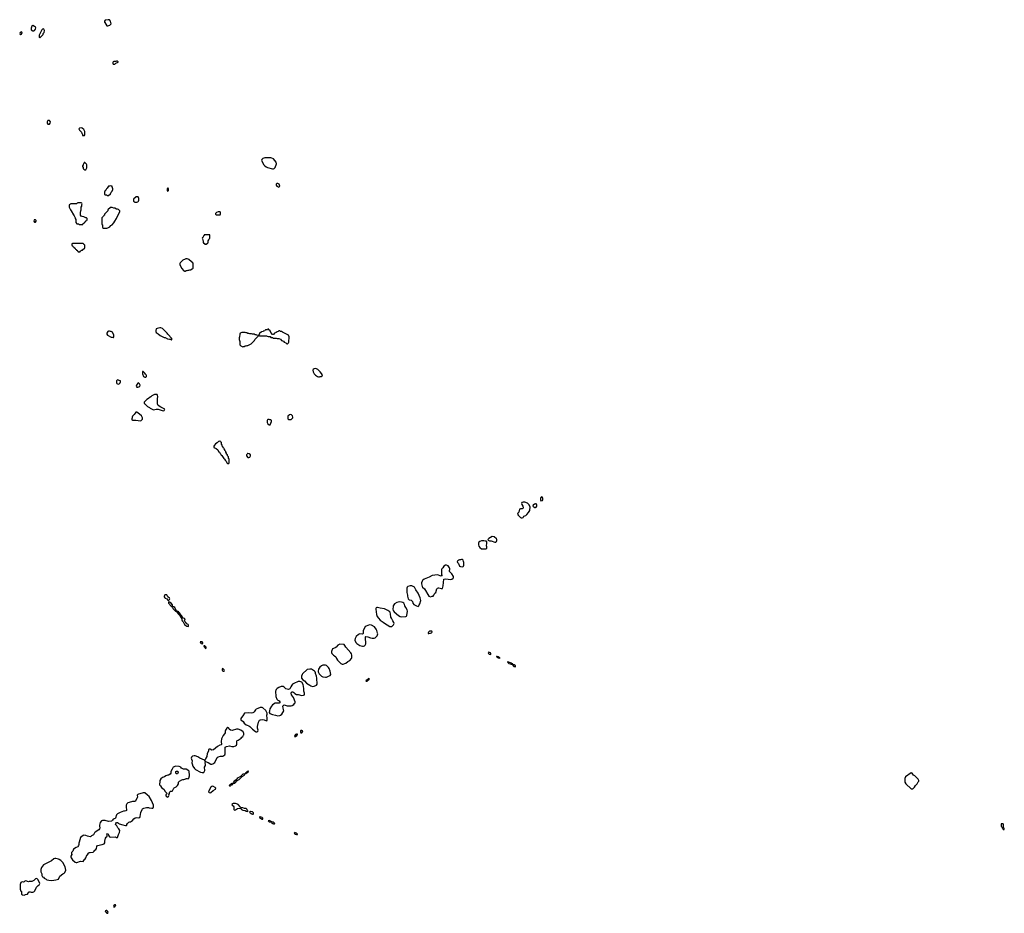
# Model space of a CAD drawing. Header units: inches. Extents: x 2701622 to 2964296, y 496201 to 720542.
# Tile 245 of 256: x 2846232 to 2868566, y 699794 to 720063. Entities that reach past the tile are written whole.
import ezdxf

# ---------------------------------------------------------------- set-up
doc = ezdxf.new("R2010")
doc.units = ezdxf.units.IN
doc.header["$MEASUREMENT"] = 0
for name, color, linetype in [('C8649', 7, 'Continuous'), ('C8740', 7, 'Continuous'), ('C8741', 7, 'Continuous'), ('C8742', 7, 'Continuous'), ('C8750', 7, 'Continuous'), ('C8751', 7, 'Continuous'), ('C8760', 7, 'Continuous')]:
    doc.layers.add(name, color=color, linetype=linetype)

msp = doc.modelspace()

# ---------------------------------------------------------------- linework, layer by layer
at = {"layer": 'C8649', "color": 4, "elevation": 4}
for points in [[(2848390, 699989), (2848366, 699970), (2848363, 699950), (2848370, 699932), (2848390, 699946), (2848409, 699970), (2848407, 699987)], [(2848190, 699858), (2848174, 699850), (2848182, 699830), (2848197, 699817), (2848210, 699794), (2848230, 699794), (2848238, 699810), (2848230, 699838), (2848210, 699855)]]:
    msp.add_lwpolyline(points, close=True, dxfattribs=at)
at = {"layer": 'C8740', "color": 4, "elevation": 4}
for points in [[(2849550, 707019), (2849526, 707014), (2849508, 706990), (2849511, 706970), (2849523, 706950), (2849530, 706943), (2849567, 706927), (2849590, 706896), (2849610, 706891), (2849630, 706912), (2849635, 706930), (2849630, 706939), (2849589, 706969), (2849586, 706990), (2849570, 707016)], [(2849790, 702959), (2849777, 702970), (2849770, 702988), (2849777, 703010), (2849790, 703021), (2849817, 703017), (2849830, 702992), (2849821, 702970), (2849810, 702961)], [(2849050, 702529), (2849031, 702529), (2849010, 702518), (2848930, 702499), (2848912, 702490), (2848898, 702470), (2848901, 702430), (2848895, 702410), (2848851, 702329), (2848790, 702329), (2848770, 702324), (2848683, 702297), (2848662, 702278), (2848647, 702250), (2848646, 702194), (2848655, 702150), (2848651, 702129), (2848641, 702119), (2848611, 702109), (2848590, 702109), (2848510, 702084), (2848454, 702050), (2848430, 702026), (2848405, 701955), (2848397, 701943), (2848352, 701928), (2848337, 701903), (2848316, 701884), (2848250, 701879), (2848170, 701899), (2848110, 701899), (2848090, 701893), (2848059, 701850), (2848041, 701790), (2848041, 701770), (2848051, 701730), (2848045, 701710), (2848025, 701690), (2847943, 701637), (2847930, 701622), (2847916, 701590), (2847904, 701576), (2847862, 701550), (2847845, 701535), (2847829, 701529), (2847770, 701541), (2847736, 701556), (2847690, 701564), (2847670, 701558), (2847610, 701513), (2847582, 701410), (2847572, 701388), (2847571, 701351), (2847566, 701330), (2847554, 701306), (2847546, 701294), (2847510, 701284), (2847451, 701249), (2847435, 701205), (2847407, 701173), (2847406, 701150), (2847411, 701130), (2847391, 701089), (2847391, 701070), (2847399, 701050), (2847430, 701006), (2847490, 700951), (2847510, 700943), (2847530, 700944), (2847610, 700976), (2847670, 700972), (2847696, 701004), (2847710, 701012), (2847735, 701050), (2847758, 701110), (2847770, 701122), (2847790, 701158), (2847809, 701171), (2847830, 701176), (2847896, 701184), (2847920, 701200), (2847936, 701224), (2847960, 701240), (2847976, 701264), (2847982, 701310), (2847998, 701330), (2848106, 701354), (2848148, 701370), (2848162, 701390), (2848164, 701430), (2848179, 701501), (2848190, 701518), (2848208, 701530), (2848218, 701550), (2848218, 701570), (2848210, 701594), (2848230, 701602), (2848250, 701574), (2848252, 701550), (2848272, 701530), (2848290, 701521), (2848405, 701525), (2848430, 701512), (2848450, 701514), (2848475, 701585), (2848498, 701630), (2848504, 701670), (2848479, 701710), (2848459, 701730), (2848437, 701777), (2848418, 701790), (2848408, 701810), (2848409, 701831), (2848430, 701854), (2848450, 701852), (2848470, 701842), (2848490, 701822), (2848570, 701798), (2848630, 701785), (2848656, 701784), (2848666, 701790), (2848666, 701810), (2848678, 701830), (2848710, 701862), (2848730, 701872), (2848750, 701872), (2848770, 701885), (2848790, 701901), (2848821, 701939), (2848850, 701961), (2848890, 701967), (2848930, 701958), (2848955, 701965), (2848968, 701992), (2848980, 702080), (2849008, 702148), (2849020, 702160), (2849050, 702178), (2849110, 702196), (2849150, 702196), (2849168, 702188), (2849230, 702179), (2849250, 702178), (2849257, 702183), (2849269, 702211), (2849265, 702250), (2849221, 702350), (2849167, 702447), (2849130, 702470), (2849070, 702524)], [(2847050, 701038), (2847030, 701038), (2847010, 701028), (2846950, 700984), (2846771, 700890), (2846726, 700830), (2846711, 700789), (2846712, 700732), (2846732, 700690), (2846732, 700650), (2846750, 700622), (2846770, 700612), (2846790, 700592), (2846830, 700572), (2846851, 700551), (2846890, 700543), (2846950, 700541), (2847010, 700546), (2847050, 700551), (2847110, 700572), (2847146, 700634), (2847208, 700690), (2847238, 700702), (2847259, 700721), (2847279, 700770), (2847263, 700850), (2847208, 700950), (2847164, 700990), (2847130, 701013), (2847110, 701024)], [(2846610, 700582), (2846590, 700575), (2846550, 700535), (2846504, 700516), (2846450, 700515), (2846430, 700509), (2846370, 700529), (2846350, 700524), (2846330, 700508), (2846316, 700504), (2846290, 700509), (2846261, 700490), (2846242, 700450), (2846240, 700340), (2846258, 700298), (2846274, 700290), (2846272, 700230), (2846294, 700210), (2846330, 700205), (2846360, 700220), (2846406, 700230), (2846428, 700252), (2846430, 700272), (2846450, 700282), (2846470, 700282), (2846492, 700272), (2846530, 700271), (2846550, 700282), (2846575, 700306), (2846615, 700385), (2846654, 700426), (2846677, 700443), (2846689, 700470), (2846652, 700552), (2846630, 700575)]]:
    msp.add_lwpolyline(points, close=True, dxfattribs=at)
for points in [[(2850000, 706391), (2849975, 706410), (2849973, 706430), (2849984, 706470), (2849935, 706495), (2849910, 706539), (2849885, 706565), (2849856, 706610), (2849837, 706630), (2849810, 706644), (2849803, 706643), (2849780, 706660), (2849750, 706733), (2849730, 706744), (2849713, 706747), (2849702, 706742), (2849706, 706750), (2849698, 706758), (2849696, 706790), (2849670, 706829), (2849630, 706855), (2849610, 706858), (2849605, 706850), (2849610, 706825), (2849670, 706758), (2849690, 706742), (2849700, 706740), (2849707, 706710), (2849750, 706666), (2849762, 706662), (2849766, 706650), (2849785, 706645), (2849791, 706630), (2849803, 706623), (2849830, 706583), (2849857, 706557), (2849907, 706470), (2849908, 706448), (2849916, 706430), (2849943, 706403), (2849970, 706347), (2850000, 706325)], [(2850000, 703063), (2849986, 703066), (2849946, 703066), (2849915, 703075), (2849903, 703083), (2849886, 703110), (2849850, 703122), (2849770, 703129), (2849711, 703109), (2849694, 703066), (2849662, 703010), (2849658, 702970), (2849642, 702950), (2849610, 702929), (2849590, 702929), (2849550, 702915), (2849514, 702886), (2849470, 702875), (2849430, 702842), (2849411, 702810), (2849411, 702770), (2849402, 702730), (2849405, 702710), (2849427, 702687), (2849450, 702645), (2849510, 702602), (2849526, 702566), (2849562, 702530), (2849574, 702510), (2849560, 702500), (2849550, 702486), (2849547, 702470), (2849558, 702450), (2849590, 702431), (2849610, 702442), (2849622, 702470), (2849618, 702490), (2849627, 702513), (2849628, 702530), (2849638, 702550), (2849650, 702562), (2849690, 702565), (2849698, 702570), (2849730, 702632), (2849739, 702641), (2849779, 702661), (2849810, 702691), (2849835, 702730), (2849838, 702770), (2849858, 702790), (2849910, 702825), (2849930, 702831), (2849954, 702826), (2850000, 702847)]]:
    msp.add_lwpolyline(points, dxfattribs=at)
at = {"layer": 'C8741', "color": 4, "elevation": 4}
for points in [[(2846530, 719928), (2846506, 719914), (2846491, 719870), (2846492, 719830), (2846530, 719811), (2846550, 719811), (2846570, 719818), (2846593, 719847), (2846595, 719875), (2846588, 719890), (2846570, 719908)], [(2846770, 719855), (2846750, 719848), (2846732, 719830), (2846674, 719710), (2846674, 719670), (2846678, 719658), (2846690, 719654), (2846766, 719730), (2846766, 719750), (2846787, 719773), (2846795, 719815), (2846778, 719850)], [(2846270, 719786), (2846242, 719770), (2846232, 719750), (2846242, 719730), (2846250, 719725), (2846270, 719734), (2846286, 719770), (2846282, 719782)], [(2848450, 719126), (2848430, 719126), (2848410, 719118), (2848370, 719118), (2848354, 719110), (2848342, 719090), (2848342, 719070), (2848350, 719054), (2848390, 719054), (2848410, 719074), (2848462, 719098), (2848466, 719110)], [(2846910, 717778), (2846870, 717778), (2846852, 717750), (2846853, 717713), (2846873, 717693), (2846910, 717694), (2846927, 717713), (2846928, 717750)], [(2847630, 717609), (2847590, 717606), (2847574, 717590), (2847590, 717554), (2847622, 717530), (2847634, 717510), (2847644, 717484), (2847654, 717470), (2847658, 717438), (2847690, 717434), (2847702, 717438), (2847706, 717450), (2847706, 717530), (2847688, 717570), (2847650, 717602)], [(2847710, 716826), (2847698, 716822), (2847693, 716807), (2847678, 716802), (2847674, 716770), (2847654, 716750), (2847654, 716730), (2847674, 716710), (2847674, 716690), (2847690, 716674), (2847710, 716654), (2847730, 716654), (2847755, 716705), (2847758, 716770), (2847750, 716786)], [(2848290, 716298), (2848272, 716288), (2848250, 716286), (2848230, 716266), (2848217, 716243), (2848202, 716230), (2848184, 716196), (2848170, 716186), (2848154, 716150), (2848154, 716110), (2848158, 716098), (2848170, 716094), (2848210, 716094), (2848218, 716078), (2848250, 716074), (2848290, 716114), (2848308, 716152), (2848330, 716174), (2848346, 716210), (2848346, 716230), (2848326, 716274), (2848326, 716286), (2848314, 716286)], [(2848907, 716047), (2848873, 716047), (2848814, 715990), (2848814, 715950), (2848834, 715930), (2848845, 715925), (2848890, 715925), (2848910, 715932), (2848928, 715950), (2848935, 715970), (2848938, 716010), (2848922, 716042)], [(2849590, 716246), (2849574, 716230), (2849574, 716190), (2849578, 716178), (2849590, 716174), (2849602, 716178), (2849606, 716190), (2849606, 716230), (2849602, 716242)], [(2847630, 715906), (2847550, 715906), (2847538, 715902), (2847530, 715886), (2847390, 715886), (2847378, 715882), (2847373, 715867), (2847358, 715862), (2847354, 715850), (2847354, 715810), (2847382, 715750), (2847402, 715730), (2847450, 715634), (2847470, 715614), (2847492, 715570), (2847492, 715550), (2847502, 715530), (2847504, 715464), (2847530, 715434), (2847570, 715434), (2847578, 715418), (2847590, 715414), (2847650, 715414), (2847662, 715418), (2847667, 715433), (2847682, 715438), (2847687, 715453), (2847702, 715458), (2847707, 715473), (2847722, 715478), (2847727, 715493), (2847742, 715498), (2847747, 715513), (2847762, 715518), (2847766, 715550), (2847750, 715566), (2847730, 715566), (2847686, 715590), (2847650, 715598), (2847626, 715610), (2847608, 715630), (2847608, 715670), (2847615, 715690), (2847616, 715724), (2847628, 715750), (2847628, 715810), (2847638, 715830), (2847638, 715870), (2847646, 715890), (2847642, 715902)], [(2848330, 715806), (2848290, 715806), (2848234, 715750), (2848234, 715730), (2848154, 715650), (2848154, 715630), (2848138, 715622), (2848134, 715610), (2848094, 715570), (2848094, 715430), (2848098, 715418), (2848114, 715410), (2848114, 715350), (2848130, 715334), (2848210, 715332), (2848230, 715342), (2848275, 715365), (2848303, 715397), (2848326, 715410), (2848370, 715454), (2848388, 715490), (2848428, 715550), (2848506, 715710), (2848506, 715730), (2848476, 715756), (2848447, 715767), (2848428, 715768), (2848387, 715787), (2848368, 715788)], [(2846590, 715526), (2846558, 715522), (2846554, 715490), (2846570, 715474), (2846590, 715474), (2846606, 715490), (2846606, 715510)], [(2847670, 714986), (2847430, 714986), (2847418, 714982), (2847414, 714970), (2847418, 714938), (2847433, 714933), (2847438, 714918), (2847453, 714913), (2847458, 714898), (2847473, 714893), (2847478, 714878), (2847493, 714873), (2847498, 714858), (2847513, 714853), (2847518, 714838), (2847533, 714833), (2847538, 714818), (2847553, 714813), (2847558, 714798), (2847590, 714794), (2847602, 714798), (2847607, 714813), (2847622, 714818), (2847627, 714833), (2847650, 714834), (2847706, 714890), (2847706, 714950), (2847687, 714967), (2847682, 714982)], [(2848270, 712995), (2848245, 712995), (2848232, 712988), (2848212, 712950), (2848212, 712930), (2848225, 712905), (2848310, 712862), (2848330, 712862), (2848350, 712854), (2848362, 712858), (2848366, 712870), (2848366, 712910), (2848335, 712975), (2848307, 712987), (2848293, 712987)], [(2849410, 713075), (2849350, 713062), (2849331, 713049), (2849318, 713010), (2849318, 712990), (2849325, 712970), (2849370, 712938), (2849417, 712897), (2849510, 712852), (2849530, 712852), (2849585, 712825), (2849630, 712814), (2849650, 712814), (2849670, 712802), (2849678, 712802), (2849686, 712810), (2849686, 712830), (2849589, 712929), (2849575, 712955), (2849470, 713058), (2849435, 713075)], [(2849030, 712086), (2849018, 712082), (2849014, 712070), (2849014, 712030), (2849042, 711970), (2849070, 711952), (2849090, 711954), (2849107, 711973), (2849108, 711990), (2849098, 712010), (2849083, 712023), (2849070, 712046)], [(2848450, 711895), (2848437, 711883), (2848431, 711869), (2848426, 711850), (2848427, 711827), (2848438, 711810), (2848450, 711801), (2848470, 711796), (2848490, 711806), (2848513, 711830), (2848519, 711850), (2848515, 711870), (2848510, 711875)], [(2848930, 711826), (2848910, 711818), (2848878, 711770), (2848872, 711750), (2848886, 711726), (2848910, 711725), (2848955, 711745), (2848966, 711770), (2848950, 711806)], [(2849350, 711558), (2849290, 711558), (2849230, 711528), (2849210, 711508), (2849170, 711488), (2849150, 711468), (2849114, 711450), (2849054, 711390), (2849058, 711358), (2849073, 711353), (2849100, 711320), (2849134, 711290), (2849174, 711270), (2849194, 711250), (2849270, 711212), (2849329, 711231), (2849370, 711231), (2849490, 711192), (2849510, 711202), (2849526, 711230), (2849430, 711275), (2849374, 711314), (2849362, 711330), (2849355, 711350), (2849355, 711470), (2849362, 711510), (2849358, 711550)], [(2848890, 711158), (2848870, 711158), (2848850, 711138), (2848832, 711110), (2848792, 711070), (2848782, 711050), (2848782, 711030), (2848772, 711010), (2848774, 710990), (2848790, 710982), (2848830, 710978), (2848870, 710982), (2848970, 710962), (2848986, 710970), (2849016, 711004), (2849016, 711036), (2848995, 711075), (2848950, 711118)]]:
    msp.add_lwpolyline(points, close=True, dxfattribs=at)
for points in [[(2848164, 720000), (2848207, 719927), (2848230, 719925), (2848278, 719942), (2848308, 719970), (2848301, 720000)], [(2850000, 714636), (2849985, 714635), (2849934, 714610), (2849872, 714548), (2849862, 714530), (2849862, 714510), (2849902, 714430), (2849954, 714370), (2849970, 714362), (2849990, 714362), (2850000, 714367)]]:
    msp.add_lwpolyline(points, dxfattribs=at)
at = {"layer": 'C8742', "color": 4, "elevation": 4}
msp.add_lwpolyline([(2848301, 720000), (2848293, 720033), (2848270, 720062), (2848237, 720063), (2848174, 720050), (2848152, 720030), (2848158, 720010), (2848164, 720000)], dxfattribs=at)
at = {"layer": 'C8750', "color": 4, "elevation": 4}
for points in [[(2850944, 710000), (2850950, 709994), (2850970, 709994), (2850976, 710000)], [(2850000, 706325), (2850021, 706310), (2850050, 706296), (2850064, 706310), (2850063, 706330), (2850050, 706345), (2850022, 706362), (2850001, 706390), (2850000, 706391)], [(2850000, 702847), (2850010, 702851), (2850031, 702851), (2850050, 702845), (2850070, 702862), (2850085, 702910), (2850085, 702930), (2850077, 703010), (2850066, 703026), (2850010, 703061), (2850000, 703063)]]:
    msp.add_lwpolyline(points, dxfattribs=at)
for points in [[(2857650, 709123), (2857621, 709110), (2857611, 709090), (2857619, 709070), (2857647, 709030), (2857656, 708990), (2857646, 708974), (2857630, 708969), (2857590, 708969), (2857570, 708958), (2857551, 708890), (2857531, 708870), (2857526, 708850), (2857541, 708821), (2857590, 708772), (2857610, 708762), (2857630, 708762), (2857650, 708774), (2857670, 708802), (2857710, 708818), (2857737, 708843), (2857777, 708883), (2857801, 708930), (2857809, 709010), (2857782, 709070), (2857750, 709097), (2857690, 709121)], [(2858070, 709238), (2858050, 709226), (2858044, 709204), (2858042, 709170), (2858053, 709153), (2858090, 709154), (2858100, 709180), (2858100, 709200), (2858090, 709226)], [(2857930, 709082), (2857910, 709075), (2857882, 709050), (2857872, 709030), (2857892, 709010), (2857910, 709001), (2857930, 708998), (2857950, 709005), (2857962, 709030), (2857960, 709060), (2857950, 709078)], [(2856710, 708245), (2856670, 708229), (2856650, 708209), (2856641, 708190), (2856637, 708170), (2856639, 708150), (2856650, 708122), (2856671, 708090), (2856710, 708064), (2856810, 708062), (2856827, 708073), (2856828, 708110), (2856822, 708130), (2856829, 708190), (2856826, 708230), (2856815, 708235), (2856790, 708235), (2856763, 708243)], [(2856950, 708338), (2856870, 708298), (2856854, 708270), (2856858, 708258), (2856885, 708245), (2856924, 708244), (2857010, 708211), (2857030, 708212), (2857048, 708230), (2857058, 708250), (2857058, 708270), (2857048, 708290), (2856996, 708336)], [(2856270, 707818), (2856250, 707818), (2856232, 707808), (2856210, 707809), (2856190, 707802), (2856172, 707790), (2856158, 707770), (2856162, 707750), (2856185, 707725), (2856208, 707668), (2856230, 707658), (2856270, 707651), (2856290, 707658), (2856302, 707670), (2856309, 707690), (2856309, 707749), (2856298, 707770), (2856290, 707806)], [(2855910, 707689), (2855890, 707689), (2855855, 707665), (2855830, 707628), (2855810, 707608), (2855801, 707590), (2855798, 707570), (2855802, 707550), (2855802, 707470), (2855812, 707450), (2855810, 707446), (2855790, 707438), (2855710, 707469), (2855590, 707457), (2855522, 707418), (2855408, 707372), (2855370, 707344), (2855359, 707330), (2855344, 707290), (2855344, 707270), (2855361, 707210), (2855370, 707190), (2855411, 707150), (2855510, 706991), (2855550, 706976), (2855590, 706985), (2855609, 706991), (2855629, 707011), (2855645, 707055), (2855669, 707071), (2855695, 707150), (2855710, 707171), (2855730, 707178), (2855743, 707177), (2855802, 707162), (2855810, 707154), (2855822, 707158), (2855837, 707223), (2855850, 707374), (2855890, 707381), (2856010, 707365), (2856035, 707370), (2856066, 707394), (2856073, 707410), (2856073, 707430), (2856034, 707494), (2855985, 707545), (2855982, 707570), (2855988, 707590), (2855987, 707613), (2855982, 707630), (2855950, 707674)], [(2855090, 707225), (2855036, 707204), (2855021, 707190), (2855014, 707170), (2855017, 707130), (2855011, 707070), (2855031, 707011), (2855031, 706990), (2855046, 706930), (2855068, 706908), (2855113, 706893), (2855137, 706877), (2855143, 706870), (2855151, 706830), (2855170, 706801), (2855230, 706767), (2855270, 706752), (2855289, 706771), (2855295, 706790), (2855309, 706811), (2855334, 706890), (2855317, 706950), (2855274, 707054), (2855214, 707130), (2855189, 707189), (2855170, 707202), (2855130, 707219)], [(2854350, 706733), (2854330, 706729), (2854319, 706721), (2854311, 706710), (2854307, 706690), (2854321, 706630), (2854325, 706570), (2854343, 706523), (2854368, 706488), (2854410, 706444), (2854474, 706394), (2854510, 706376), (2854630, 706297), (2854670, 706296), (2854690, 706311), (2854710, 706338), (2854723, 706370), (2854719, 706390), (2854693, 706430), (2854667, 706487), (2854649, 706510), (2854646, 706590), (2854638, 706618), (2854629, 706629), (2854582, 706662), (2854510, 706699), (2854410, 706714)], [(2854850, 706858), (2854790, 706843), (2854736, 706810), (2854716, 706790), (2854707, 706770), (2854701, 706750), (2854695, 706690), (2854703, 706663), (2854726, 706630), (2854826, 706546), (2854864, 706524), (2854890, 706519), (2854990, 706523), (2855009, 706531), (2855016, 706550), (2855026, 706650), (2855018, 706678), (2854992, 706732), (2854965, 706770), (2854959, 706799), (2854946, 706826), (2854923, 706843), (2854895, 706855)], [(2854170, 706335), (2854090, 706309), (2854070, 706290), (2854024, 706210), (2854022, 706138), (2854011, 706129), (2853950, 706133), (2853920, 706120), (2853866, 706074), (2853843, 706030), (2853837, 705990), (2853859, 705939), (2853876, 705916), (2853950, 705871), (2854010, 705851), (2854030, 705851), (2854050, 705858), (2854066, 705874), (2854081, 705910), (2854075, 706050), (2854078, 706062), (2854086, 706070), (2854130, 706063), (2854190, 706043), (2854230, 706036), (2854270, 706036), (2854295, 706045), (2854317, 706063), (2854341, 706090), (2854349, 706110), (2854353, 706130), (2854350, 706150), (2854332, 706210), (2854318, 706238), (2854279, 706290), (2854210, 706329)], [(2855550, 706197), (2855528, 706192), (2855502, 706170), (2855496, 706150), (2855501, 706141), (2855510, 706138), (2855550, 706146), (2855570, 706152), (2855588, 706170), (2855583, 706190), (2855575, 706195)], [(2850327, 705953), (2850325, 705950), (2850332, 705930), (2850350, 705912), (2850370, 705905), (2850383, 705917), (2850389, 705930), (2850370, 705949)], [(2850430, 705859), (2850410, 705858), (2850406, 705850), (2850450, 705798), (2850462, 705810), (2850459, 705830), (2850450, 705848)], [(2853490, 705895), (2853450, 705877), (2853410, 705829), (2853390, 705813), (2853350, 705804), (2853325, 705790), (2853306, 705730), (2853306, 705710), (2853311, 705690), (2853325, 705670), (2853348, 705648), (2853370, 705636), (2853401, 705610), (2853415, 705570), (2853438, 705538), (2853519, 705459), (2853550, 705446), (2853570, 705446), (2853610, 705457), (2853630, 705468), (2853674, 705506), (2853717, 705530), (2853759, 705570), (2853765, 705590), (2853765, 705650), (2853759, 705679), (2853744, 705704), (2853632, 705832), (2853609, 705870), (2853590, 705889)], [(2856870, 705716), (2856858, 705710), (2856865, 705690), (2856884, 705670), (2856910, 705666), (2856922, 705670), (2856921, 705690), (2856910, 705701), (2856892, 705712)], [(2857061, 705619), (2857044, 705616), (2857045, 705610), (2857077, 705597), (2857081, 705590), (2857110, 705584), (2857128, 705590), (2857101, 705601), (2857090, 705614)], [(2850830, 705344), (2850821, 705330), (2850822, 705310), (2850830, 705296), (2850850, 705285), (2850870, 705286), (2850873, 705287), (2850875, 705305), (2850870, 705317), (2850850, 705336)], [(2852810, 705332), (2852750, 705326), (2852650, 705229), (2852636, 705210), (2852621, 705170), (2852627, 705127), (2852651, 705091), (2852690, 705070), (2852736, 705016), (2852810, 704967), (2852833, 704953), (2852870, 704941), (2852910, 704948), (2852964, 704970), (2852976, 704990), (2852969, 705131), (2852961, 705170), (2852939, 705230), (2852942, 705250), (2852935, 705270), (2852918, 705290), (2852850, 705329)], [(2853150, 705426), (2853110, 705423), (2853078, 705410), (2853041, 705379), (2853013, 705330), (2853003, 705290), (2853003, 705270), (2853027, 705227), (2853075, 705175), (2853110, 705156), (2853170, 705148), (2853190, 705151), (2853239, 705170), (2853272, 705190), (2853286, 705210), (2853276, 705290), (2853249, 705350), (2853233, 705373), (2853192, 705412), (2853170, 705423)], [(2857304, 705496), (2857298, 705490), (2857316, 705470), (2857330, 705462), (2857358, 705450), (2857401, 705441), (2857410, 705432), (2857419, 705441), (2857416, 705450), (2857397, 705457), (2857384, 705470), (2857344, 705484), (2857330, 705494)], [(2857421, 705439), (2857412, 705430), (2857423, 705423), (2857426, 705410), (2857449, 705389), (2857470, 705388), (2857475, 705390), (2857479, 705410), (2857450, 705429)], [(2854150, 705117), (2854139, 705110), (2854137, 705103), (2854111, 705090), (2854086, 705070), (2854090, 705061), (2854110, 705062), (2854121, 705070), (2854123, 705077), (2854149, 705090), (2854157, 705103), (2854169, 705110)], [(2852550, 705049), (2852450, 705009), (2852421, 704990), (2852403, 704970), (2852381, 704930), (2852370, 704898), (2852356, 704884), (2852330, 704874), (2852296, 704876), (2852270, 704886), (2852230, 704927), (2852210, 704936), (2852190, 704938), (2852165, 704935), (2852110, 704915), (2852070, 704890), (2852051, 704870), (2852041, 704850), (2852037, 704830), (2852042, 704710), (2852068, 704648), (2852090, 704625), (2852118, 704610), (2852132, 704590), (2852132, 704570), (2852116, 704564), (2852050, 704564), (2852030, 704559), (2851970, 704525), (2851945, 704494), (2851907, 704430), (2851895, 704390), (2851891, 704351), (2851906, 704326), (2851963, 704303), (2852031, 704291), (2852090, 704271), (2852130, 704282), (2852150, 704290), (2852176, 704310), (2852204, 704350), (2852221, 704390), (2852219, 704419), (2852205, 704450), (2852199, 704490), (2852209, 704511), (2852230, 704519), (2852250, 704517), (2852300, 704500), (2852390, 704499), (2852410, 704506), (2852450, 704533), (2852469, 704550), (2852481, 704570), (2852484, 704590), (2852441, 704690), (2852399, 704750), (2852389, 704790), (2852398, 704810), (2852410, 704816), (2852430, 704815), (2852450, 704803), (2852470, 704779), (2852510, 704756), (2852550, 704756), (2852630, 704734), (2852670, 704741), (2852689, 704750), (2852693, 704790), (2852674, 704830), (2852678, 704890), (2852665, 704985), (2852633, 705033), (2852590, 705049)], [(2851730, 704464), (2851690, 704464), (2851630, 704436), (2851594, 704426), (2851579, 704410), (2851554, 704366), (2851534, 704346), (2851521, 704339), (2851490, 704336), (2851430, 704341), (2851350, 704336), (2851332, 704330), (2851290, 704270), (2851261, 704239), (2851247, 704210), (2851250, 704185), (2851301, 704141), (2851327, 704110), (2851370, 704071), (2851390, 704058), (2851430, 704045), (2851450, 704031), (2851511, 703970), (2851579, 703919), (2851590, 703914), (2851610, 703914), (2851630, 703927), (2851639, 703950), (2851629, 703991), (2851629, 704030), (2851649, 704129), (2851670, 704172), (2851694, 704186), (2851750, 704187), (2851781, 704181), (2851830, 704158), (2851842, 704170), (2851845, 704210), (2851839, 704290), (2851849, 704310), (2851844, 704330), (2851813, 704393), (2851750, 704454)], [(2850950, 704009), (2850930, 703995), (2850898, 703950), (2850891, 703930), (2850891, 703890), (2850877, 703863), (2850851, 703830), (2850808, 703752), (2850804, 703690), (2850810, 703626), (2850802, 703618), (2850770, 703609), (2850721, 703579), (2850630, 703502), (2850590, 703498), (2850554, 703514), (2850530, 703518), (2850514, 703510), (2850514, 703470), (2850481, 703419), (2850476, 703350), (2850451, 703310), (2850442, 703278), (2850434, 703270), (2850434, 703246), (2850428, 703250), (2850426, 703270), (2850316, 703316), (2850270, 703341), (2850210, 703364), (2850190, 703369), (2850150, 703355), (2850130, 703335), (2850121, 703310), (2850127, 703287), (2850146, 703250), (2850139, 703210), (2850141, 703181), (2850161, 703130), (2850198, 703078), (2850218, 703058), (2850330, 702996), (2850368, 702988), (2850390, 702988), (2850410, 702991), (2850432, 703030), (2850424, 703110), (2850449, 703150), (2850449, 703170), (2850438, 703210), (2850446, 703234), (2850510, 703211), (2850570, 703176), (2850590, 703175), (2850610, 703181), (2850662, 703218), (2850714, 703326), (2850734, 703346), (2850790, 703359), (2850850, 703362), (2850864, 703370), (2850885, 703390), (2850892, 703410), (2850895, 703430), (2850889, 703551), (2850895, 703565), (2850923, 703577), (2850990, 703591), (2851041, 703581), (2851090, 703581), (2851130, 703591), (2851149, 703610), (2851157, 703630), (2851161, 703650), (2851155, 703690), (2851160, 703700), (2851168, 703710), (2851190, 703721), (2851255, 703770), (2851269, 703790), (2851293, 703807), (2851309, 703831), (2851315, 703845), (2851316, 703870), (2851312, 703892), (2851299, 703910), (2851250, 703946), (2851190, 703969), (2851150, 703969), (2851050, 703944), (2851011, 703949), (2850982, 703970), (2850979, 703990), (2850970, 704002)], [(2852510, 703858), (2852490, 703851), (2852471, 703830), (2852468, 703808), (2852490, 703807), (2852521, 703830), (2852532, 703850), (2852530, 703854)], [(2852630, 703941), (2852610, 703937), (2852603, 703930), (2852602, 703910), (2852610, 703891), (2852630, 703886), (2852650, 703907), (2852653, 703930)], [(2851337, 702957), (2851290, 702948), (2851269, 702931), (2851242, 702898), (2851188, 702870), (2851167, 702853), (2851142, 702819), (2851097, 702790), (2851071, 702750), (2851082, 702742), (2851110, 702747), (2851130, 702760), (2851158, 702802), (2851210, 702830), (2851281, 702899), (2851329, 702930), (2851335, 702946), (2851342, 702950)], [(2851415, 703015), (2851390, 703011), (2851367, 702990), (2851365, 702975), (2851350, 702973), (2851345, 702965), (2851350, 702962), (2851353, 702967), (2851370, 702968), (2851381, 702979), (2851409, 702990), (2851416, 703004), (2851428, 703010)], [(2850610, 702676), (2850590, 702672), (2850570, 702655), (2850522, 702570), (2850516, 702550), (2850530, 702534), (2850550, 702523), (2850570, 702531), (2850623, 702577), (2850675, 702610), (2850681, 702630), (2850667, 702650)], [(2851050, 702738), (2851010, 702718), (2850997, 702710), (2850985, 702690), (2850990, 702685), (2851010, 702687), (2851021, 702699), (2851050, 702711), (2851063, 702730), (2851058, 702738)], [(2851110, 702287), (2851077, 702283), (2851047, 702270), (2851055, 702250), (2851075, 702235), (2851090, 702210), (2851088, 702150), (2851099, 702139), (2851110, 702135), (2851130, 702143), (2851170, 702170), (2851237, 702177), (2851266, 702150), (2851290, 702137), (2851344, 702124), (2851371, 702110), (2851395, 702105), (2851410, 702108), (2851414, 702110), (2851402, 702122), (2851390, 702152), (2851370, 702173), (2851330, 702171), (2851290, 702186), (2851250, 702192), (2851239, 702199), (2851190, 702262), (2851173, 702273), (2851130, 702286)], [(2851470, 702101), (2851441, 702090), (2851460, 702070), (2851494, 702050), (2851510, 702043), (2851530, 702042), (2851538, 702050), (2851533, 702070), (2851510, 702094)], [(2851690, 701984), (2851677, 701983), (2851670, 701978), (2851668, 701970), (2851691, 701950), (2851730, 701931), (2851749, 701931), (2851749, 701950), (2851732, 701970)], [(2851890, 701896), (2851867, 701890), (2851889, 701869), (2851940, 701860), (2851943, 701850), (2851971, 701830), (2851990, 701823), (2852010, 701823), (2852016, 701830), (2851990, 701859), (2851951, 701869), (2851942, 701862), (2851948, 701870), (2851930, 701874), (2851909, 701890)], [(2852475, 701625), (2852463, 701617), (2852461, 701610), (2852490, 701587), (2852510, 701581), (2852530, 701585), (2852534, 701590), (2852510, 701615)]]:
    msp.add_lwpolyline(points, close=True, dxfattribs=at)
at = {"layer": 'C8751', "color": 4, "elevation": 4}
for points in [[(2851790, 716933), (2851746, 716914), (2851721, 716890), (2851716, 716870), (2851770, 716772), (2851790, 716745), (2851822, 716722), (2851854, 716710), (2851970, 716681), (2851990, 716681), (2852008, 716690), (2852028, 716710), (2852058, 716790), (2852049, 716830), (2852022, 716870), (2851986, 716906), (2851950, 716924), (2851930, 716929)], [(2852090, 716345), (2852070, 716344), (2852051, 716330), (2852047, 716307), (2852064, 716284), (2852110, 716262), (2852129, 716290), (2852117, 716330)], [(2850767, 715707), (2850733, 715707), (2850694, 715690), (2850674, 715670), (2850674, 715650), (2850690, 715634), (2850770, 715634), (2850782, 715638), (2850786, 715650), (2850786, 715690), (2850782, 715702)], [(2850530, 715186), (2850430, 715186), (2850418, 715182), (2850413, 715167), (2850398, 715162), (2850394, 715130), (2850378, 715122), (2850374, 715110), (2850382, 715090), (2850384, 715064), (2850392, 715050), (2850393, 715013), (2850398, 714998), (2850413, 714993), (2850430, 714974), (2850470, 714974), (2850482, 714978), (2850487, 714993), (2850502, 714998), (2850506, 715010), (2850506, 715050), (2850526, 715070), (2850527, 715093), (2850546, 715110), (2850546, 715170), (2850542, 715182)], [(2851350, 712968), (2851273, 712967), (2851234, 712950), (2851222, 712930), (2851218, 712870), (2851212, 712850), (2851212, 712810), (2851224, 712764), (2851225, 712690), (2851250, 712662), (2851290, 712642), (2851310, 712652), (2851330, 712652), (2851350, 712662), (2851370, 712662), (2851390, 712672), (2851410, 712672), (2851486, 712710), (2851503, 712737), (2851555, 712785), (2851569, 712811), (2851646, 712890), (2851642, 712902), (2851610, 712906), (2851596, 712916), (2851570, 712918), (2851550, 712928), (2851510, 712928), (2851490, 712938), (2851450, 712938), (2851430, 712948), (2851408, 712948), (2851390, 712958), (2851370, 712958)], [(2851870, 713046), (2851858, 713042), (2851850, 713026), (2851810, 713026), (2851798, 713022), (2851793, 713007), (2851758, 713002), (2851753, 712987), (2851718, 712982), (2851710, 712966), (2851690, 712966), (2851674, 712950), (2851673, 712927), (2851658, 712922), (2851654, 712910), (2851658, 712898), (2851670, 712894), (2851830, 712894), (2851844, 712884), (2851870, 712874), (2851910, 712874), (2851930, 712854), (2851970, 712854), (2851990, 712842), (2852050, 712842), (2852070, 712834), (2852112, 712832), (2852150, 712814), (2852174, 712790), (2852214, 712770), (2852234, 712750), (2852272, 712732), (2852290, 712714), (2852310, 712714), (2852330, 712734), (2852338, 712750), (2852342, 712870), (2852330, 712906), (2852190, 712978), (2852167, 712987), (2852148, 712988), (2852130, 713006), (2852110, 713006), (2852093, 712987), (2852070, 712986), (2852053, 712967), (2852014, 712950), (2851990, 712926), (2851970, 712926), (2851927, 712967), (2851910, 713006), (2851887, 713027), (2851882, 713042)], [(2852950, 712148), (2852910, 712146), (2852890, 712126), (2852882, 712110), (2852890, 712074), (2852911, 712031), (2852942, 712002), (2852990, 711972), (2853010, 711965), (2853030, 711965), (2853050, 711972), (2853070, 711972), (2853095, 711985), (2853098, 712010), (2853050, 712078), (2852998, 712130)], [(2851890, 710998), (2851864, 710996), (2851850, 710986), (2851842, 710970), (2851842, 710930), (2851860, 710900), (2851890, 710874), (2851910, 710874), (2851946, 710950), (2851946, 710970), (2851927, 710987), (2851908, 710988)], [(2852370, 711109), (2852350, 711102), (2852318, 711070), (2852311, 711050), (2852312, 711012), (2852332, 710992), (2852370, 710991), (2852390, 710998), (2852428, 711030), (2852429, 711050), (2852418, 711078), (2852409, 711089), (2852398, 711098)], [(2851410, 710226), (2851398, 710222), (2851394, 710210), (2851374, 710190), (2851374, 710170), (2851410, 710134), (2851430, 710134), (2851450, 710142), (2851466, 710170), (2851466, 710190), (2851436, 710216)]]:
    msp.add_lwpolyline(points, close=True, dxfattribs=at)
for points in [[(2850000, 714367), (2850010, 714372), (2850030, 714372), (2850050, 714382), (2850070, 714382), (2850090, 714392), (2850110, 714392), (2850146, 714410), (2850166, 714430), (2850167, 714527), (2850158, 714550), (2850129, 714569), (2850070, 714626), (2850050, 714628), (2850030, 714638), (2850000, 714636)], [(2850976, 710000), (2850986, 710010), (2850986, 710090), (2850982, 710102), (2850966, 710110), (2850966, 710150), (2850947, 710167), (2850946, 710190), (2850926, 710210), (2850926, 710230), (2850906, 710250), (2850906, 710270), (2850886, 710290), (2850886, 710310), (2850867, 710327), (2850862, 710342), (2850846, 710350), (2850846, 710370), (2850826, 710390), (2850822, 710422), (2850806, 710430), (2850806, 710470), (2850802, 710482), (2850787, 710487), (2850782, 710502), (2850770, 710506), (2850744, 710496), (2850710, 710466), (2850670, 710446), (2850654, 710410), (2850634, 710390), (2850638, 710358), (2850690, 710334), (2850724, 710304), (2850742, 710270), (2850762, 710250), (2850780, 710220), (2850791, 710211), (2850805, 710185), (2850817, 710177), (2850830, 710154), (2850850, 710134), (2850862, 710110), (2850877, 710097), (2850890, 710074), (2850914, 710050), (2850930, 710014), (2850944, 710000)]]:
    msp.add_lwpolyline(points, dxfattribs=at)
at = {"layer": 'C8760', "color": 4, "elevation": 4}
for points in [[(2866450, 702982), (2866325, 702890), (2866312, 702850), (2866312, 702770), (2866330, 702734), (2866450, 702614), (2866490, 702614), (2866530, 702654), (2866550, 702694), (2866590, 702734), (2866610, 702774), (2866626, 702790), (2866628, 702810), (2866610, 702838), (2866533, 702913), (2866509, 702930), (2866475, 702975)], [(2868530, 701826), (2868498, 701822), (2868494, 701810), (2868494, 701770), (2868513, 701753), (2868514, 701730), (2868534, 701714), (2868538, 701698), (2868550, 701694), (2868562, 701698), (2868566, 701710), (2868562, 701722), (2868546, 701726), (2868546, 701810), (2868542, 701822)]]:
    msp.add_lwpolyline(points, close=True, dxfattribs=at)

doc.saveas('drawing.dxf')
